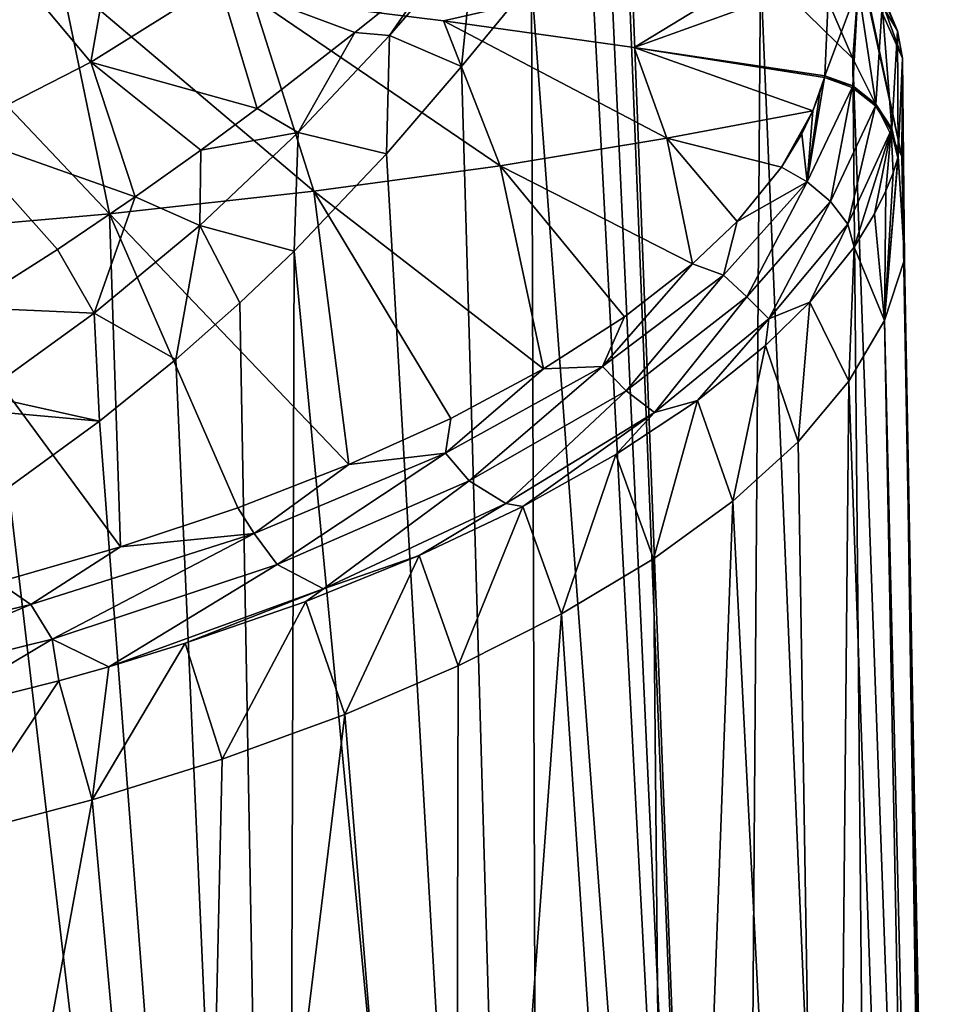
# Model space of a CAD drawing. Header units: millimetres. Extents: x -146 to 149, y -375 to 194.
# Tile 36 of 41: x 136 to 149, y 108 to 122. Entities that reach past the tile are written whole.
import ezdxf

# ---------------------------------------------------------------- set-up
doc = ezdxf.new("R2010")
doc.units = ezdxf.units.MM
doc.header["$LTSCALE"] = 309.490804
for name, color, linetype in [('17', 7, 'CONTINUOUS'), ('21', 7, 'CONTINUOUS'), ('23', 7, 'CONTINUOUS'), ('27', 7, 'CONTINUOUS'), ('40', 7, 'CONTINUOUS'), ('41', 7, 'CONTINUOUS'), ('71', 7, 'CONTINUOUS'), ('87', 7, 'CONTINUOUS'), ('88', 7, 'CONTINUOUS'), ('89', 7, 'CONTINUOUS')]:
    doc.layers.add(name, color=color, linetype=linetype)

msp = doc.modelspace()

# ---------------------------------------------------------------- linework, layer by layer
at = {"layer": '17', "color": 7, "linetype": 'CONTINUOUS', "true_color": 0xa2afbf}
for points in [[(144.311, 123.747, 28.986), (144.066, 123.51, 29.375), (145.94, 82.763, 22.612), (144.311, 123.747, 28.986)], [(144.358, 123.754, 28.907), (144.311, 123.747, 28.986), (145.94, 82.763, 22.612), (144.358, 123.754, 28.907)], [(146.226, 122.573, 24.977), (144.358, 123.754, 28.907), (145.94, 82.763, 22.612), (146.226, 122.573, 24.977)], [(144.066, 123.51, 29.375), (143.806, 123.279, 29.773), (145.94, 82.763, 22.612), (144.066, 123.51, 29.375)], [(143.806, 123.279, 29.773), (142.99, 122.385, 30.911), (145.94, 82.763, 22.612), (143.806, 123.279, 29.773)], [(147.879, 83.37, 17.668), (146.226, 122.573, 24.977), (145.94, 82.763, 22.612), (147.879, 83.37, 17.668)], [(147.534, 121.29, 20.735), (146.226, 122.573, 24.977), (147.879, 83.37, 17.668), (147.534, 121.29, 20.735)], [(142.99, 122.385, 30.911), (141.998, 121.178, 32.116), (143.119, 82.21, 27.119), (142.99, 122.385, 30.911)], [(145.94, 82.763, 22.612), (142.99, 122.385, 30.911), (143.119, 82.21, 27.119), (145.94, 82.763, 22.612)], [(148.224, 119.905, 16.294), (147.534, 121.29, 20.735), (148.871, 84.01, 12.454), (148.224, 119.905, 16.294)], [(148.871, 84.01, 12.454), (147.534, 121.29, 20.735), (147.879, 83.37, 17.668), (148.871, 84.01, 12.454)], [(141.998, 121.178, 32.116), (140.937, 119.946, 33.246), (143.119, 82.21, 27.119), (141.998, 121.178, 32.116)], [(140.937, 119.946, 33.246), (139.631, 118.57, 34.468), (143.119, 82.21, 27.119), (140.937, 119.946, 33.246)], [(148.263, 118.452, 11.751), (148.224, 119.905, 16.294), (148.882, 84.662, 7.146), (148.263, 118.452, 11.751)], [(148.882, 84.662, 7.146), (148.224, 119.905, 16.294), (148.871, 84.01, 12.454), (148.882, 84.662, 7.146)], [(139.631, 118.57, 34.468), (138.865, 117.837, 35.111), (139.514, 81.729, 31.035), (139.631, 118.57, 34.468)], [(143.119, 82.21, 27.119), (139.631, 118.57, 34.468), (139.514, 81.729, 31.035), (143.119, 82.21, 27.119)], [(147.98, 117.591, 9.116), (148.263, 118.452, 11.751), (148.759, 84.903, 6.067), (147.98, 117.591, 9.116)], [(148.759, 84.903, 6.067), (148.263, 118.452, 11.751), (148.882, 84.662, 7.146), (148.759, 84.903, 6.067)], [(138.865, 117.837, 35.111), (137.962, 117.038, 35.81), (139.514, 81.729, 31.035), (138.865, 117.837, 35.111)], [(147.477, 116.73, 6.522), (147.98, 117.591, 9.116), (148.593, 85.357, 5.039), (147.477, 116.73, 6.522)], [(148.593, 85.357, 5.039), (147.98, 117.591, 9.116), (148.759, 84.903, 6.067), (148.593, 85.357, 5.039)], [(137.962, 117.038, 35.81), (136.882, 116.165, 36.572), (139.514, 81.729, 31.035), (137.962, 117.038, 35.81)], [(146.759, 115.876, 3.99), (147.477, 116.73, 6.522), (147.205, 88.082, 0.226), (146.759, 115.876, 3.99)], [(147.205, 88.082, 0.226), (147.477, 116.73, 6.522), (148.593, 85.357, 5.039), (147.205, 88.082, 0.226)], [(136.882, 116.165, 36.572), (135.592, 115.232, 37.386), (139.514, 81.729, 31.035), (136.882, 116.165, 36.572)], [(145.833, 115.036, 1.54), (146.759, 115.876, 3.99), (147.205, 88.082, 0.226), (145.833, 115.036, 1.54)], [(139.514, 81.729, 31.035), (135.592, 115.232, 37.386), (135.246, 81.337, 34.227), (139.514, 81.729, 31.035)], [(144.713, 114.223, -0.8), (145.833, 115.036, 1.54), (144.937, 90.603, -4.232), (144.713, 114.223, -0.8)], [(144.937, 90.603, -4.232), (145.833, 115.036, 1.54), (147.205, 88.082, 0.226), (144.937, 90.603, -4.232)], [(143.414, 113.445, -3.012), (144.713, 114.223, -0.8), (144.937, 90.603, -4.232), (143.414, 113.445, -3.012)], [(141.953, 112.709, -5.076), (143.414, 113.445, -3.012), (141.903, 92.836, -8.18), (141.953, 112.709, -5.076)], [(141.903, 92.836, -8.18), (143.414, 113.445, -3.012), (144.937, 90.603, -4.232), (141.903, 92.836, -8.18)], [(140.348, 112.022, -6.981), (141.953, 112.709, -5.076), (141.903, 92.836, -8.18), (140.348, 112.022, -6.981)], [(138.616, 111.39, -8.716), (140.348, 112.022, -6.981), (138.238, 94.719, -11.508), (138.616, 111.39, -8.716)], [(138.238, 94.719, -11.508), (140.348, 112.022, -6.981), (141.903, 92.836, -8.18), (138.238, 94.719, -11.508)], [(136.776, 110.818, -10.272), (138.616, 111.39, -8.716), (138.238, 94.719, -11.508), (136.776, 110.818, -10.272)], [(134.849, 110.31, -11.644), (136.776, 110.818, -10.272), (134.084, 96.21, -14.145), (134.849, 110.31, -11.644)], [(134.084, 96.21, -14.145), (136.776, 110.818, -10.272), (138.238, 94.719, -11.508), (134.084, 96.21, -14.145)]]:
    msp.add_3dface(points, dxfattribs=at)
at = {"layer": '21', "color": 7, "linetype": 'CONTINUOUS', "true_color": 0xa2afbf}
for points in [[(139.039, 122.161, 10.562), (147.034, 123.026, 17.162), (141.743, 121.826, 10.671), (139.039, 122.161, 10.562)], [(141.743, 121.826, 10.671), (147.034, 123.026, 17.162), (144.441, 121.447, 10.794), (141.743, 121.826, 10.671)], [(144.441, 121.447, 10.794), (147.034, 123.026, 17.162), (147.195, 122.441, 15.322), (144.441, 121.447, 10.794)], [(147.137, 121.048, 11.005), (144.441, 121.447, 10.794), (147.195, 122.441, 15.322), (147.137, 121.048, 11.005)], [(147.13, 121.024, 10.931), (144.441, 121.447, 10.794), (147.137, 121.048, 11.005), (147.13, 121.024, 10.931)]]:
    msp.add_3dface(points, dxfattribs=at)
at = {"layer": '23', "color": 7, "linetype": 'CONTINUOUS', "true_color": 0xa2afbf}
for points in [[(133.613, 122.697, 10.388), (136.329, 122.451, 10.468), (137.02, 119.096, 1.668), (133.613, 122.697, 10.388)], [(133.908, 118.824, 0.188), (133.613, 122.697, 10.388), (137.02, 119.096, 1.668), (133.908, 118.824, 0.188)], [(136.329, 122.451, 10.468), (139.039, 122.161, 10.562), (139.91, 119.416, 3.395), (136.329, 122.451, 10.468)], [(137.02, 119.096, 1.668), (136.329, 122.451, 10.468), (139.91, 119.416, 3.395), (137.02, 119.096, 1.668)], [(139.039, 122.161, 10.562), (141.743, 121.826, 10.671), (142.544, 119.776, 5.324), (139.039, 122.161, 10.562)], [(139.91, 119.416, 3.395), (139.039, 122.161, 10.562), (142.544, 119.776, 5.324), (139.91, 119.416, 3.395)], [(141.743, 121.826, 10.671), (144.441, 121.447, 10.794), (144.902, 120.168, 7.404), (141.743, 121.826, 10.671)], [(142.544, 119.776, 5.324), (141.743, 121.826, 10.671), (144.902, 120.168, 7.404), (142.544, 119.776, 5.324)], [(144.441, 121.447, 10.794), (147.13, 121.024, 10.931), (146.967, 120.553, 9.492), (144.441, 121.447, 10.794)], [(144.902, 120.168, 7.404), (144.441, 121.447, 10.794), (146.967, 120.553, 9.492), (144.902, 120.168, 7.404)], [(146.967, 120.553, 9.492), (147.13, 121.024, 10.931), (147.065, 120.809, 10.274), (146.967, 120.553, 9.492)], [(144.902, 120.168, 7.404), (146.967, 120.553, 9.492), (146.522, 119.755, 7.078), (144.902, 120.168, 7.404)], [(146.522, 119.755, 7.078), (146.967, 120.553, 9.492), (146.81, 120.226, 8.499), (146.522, 119.755, 7.078)], [(142.544, 119.776, 5.324), (144.902, 120.168, 7.404), (145.267, 118.388, 3.014), (142.544, 119.776, 5.324)], [(145.267, 118.388, 3.014), (144.902, 120.168, 7.404), (145.895, 118.987, 4.785), (145.267, 118.388, 3.014)], [(145.895, 118.987, 4.785), (144.902, 120.168, 7.404), (146.522, 119.755, 7.078), (145.895, 118.987, 4.785)], [(139.91, 119.416, 3.395), (142.544, 119.776, 5.324), (143.156, 116.906, -1.293), (139.91, 119.416, 3.395)], [(143.156, 116.906, -1.293), (142.544, 119.776, 5.324), (144.305, 117.639, 0.825), (143.156, 116.906, -1.293)], [(144.305, 117.639, 0.825), (142.544, 119.776, 5.324), (145.267, 118.388, 3.014), (144.305, 117.639, 0.825)], [(137.02, 119.096, 1.668), (139.91, 119.416, 3.395), (140.407, 115.553, -5.136), (137.02, 119.096, 1.668)], [(140.407, 115.553, -5.136), (139.91, 119.416, 3.395), (141.849, 116.207, -3.288), (140.407, 115.553, -5.136)], [(141.849, 116.207, -3.288), (139.91, 119.416, 3.395), (143.156, 116.906, -1.293), (141.849, 116.207, -3.288)], [(133.908, 118.824, 0.188), (137.02, 119.096, 1.668), (137.178, 114.389, -8.375), (133.908, 118.824, 0.188)], [(137.178, 114.389, -8.375), (137.02, 119.096, 1.668), (138.837, 114.942, -6.842), (137.178, 114.389, -8.375)], [(138.837, 114.942, -6.842), (137.02, 119.096, 1.668), (140.407, 115.553, -5.136), (138.837, 114.942, -6.842)], [(135.45, 113.894, -9.732), (133.908, 118.824, 0.188), (137.178, 114.389, -8.375), (135.45, 113.894, -9.732)]]:
    msp.add_3dface(points, dxfattribs=at)
at = {"layer": '27', "color": 7, "linetype": 'CONTINUOUS', "true_color": 0xa2afbf}
for points in [[(135.497, 122.754, 42.955), (136.76, 121.242, 39.47), (137.201, 123.75, 41.736), (135.497, 122.754, 42.955)], [(136.76, 121.242, 39.47), (138.572, 122.375, 37.86), (137.201, 123.75, 41.736), (136.76, 121.242, 39.47)], [(134.812, 120.246, 40.885), (136.76, 121.242, 39.47), (135.497, 122.754, 42.955), (134.812, 120.246, 40.885)], [(140.49, 121.657, 34.326), (141.64, 122.579, 32.993), (138.572, 122.375, 37.86), (140.49, 121.657, 34.326)], [(136.76, 121.242, 39.47), (139.109, 120.587, 35.707), (138.572, 122.375, 37.86), (136.76, 121.242, 39.47)], [(139.109, 120.587, 35.707), (140.49, 121.657, 34.326), (138.572, 122.375, 37.86), (139.109, 120.587, 35.707)], [(134.812, 120.246, 40.885), (137.387, 119.336, 37.145), (136.76, 121.242, 39.47), (134.812, 120.246, 40.885)], [(138.314, 119.997, 36.407), (139.109, 120.587, 35.707), (136.76, 121.242, 39.47), (138.314, 119.997, 36.407)], [(137.387, 119.336, 37.145), (138.314, 119.997, 36.407), (136.76, 121.242, 39.47), (137.387, 119.336, 37.145)], [(134.994, 117.773, 38.716), (136.289, 118.592, 37.92), (134.812, 120.246, 40.885), (134.994, 117.773, 38.716)], [(136.289, 118.592, 37.92), (137.387, 119.336, 37.145), (134.812, 120.246, 40.885), (136.289, 118.592, 37.92)]]:
    msp.add_3dface(points, dxfattribs=at)
at = {"layer": '40', "color": 7, "linetype": 'CONTINUOUS', "true_color": 0xa2afbf}
for points in [[(146.226, 122.573, 24.977), (147.534, 121.29, 20.735), (146.425, 123.858, 24.538), (146.226, 122.573, 24.977)], [(146.425, 123.858, 24.538), (147.534, 121.29, 20.735), (147.629, 122.631, 20.334), (146.425, 123.858, 24.538)], [(147.534, 121.29, 20.735), (148.224, 119.905, 16.294), (147.629, 122.631, 20.334), (147.534, 121.29, 20.735)], [(147.629, 122.631, 20.334), (148.224, 119.905, 16.294), (147.656, 122.593, 20.205), (147.629, 122.631, 20.334)], [(147.656, 122.593, 20.205), (148.224, 119.905, 16.294), (148.234, 121.295, 15.846), (147.656, 122.593, 20.205)], [(148.263, 118.452, 11.751), (148.175, 119.91, 11.287), (148.234, 121.295, 15.846), (148.263, 118.452, 11.751)], [(148.224, 119.905, 16.294), (148.263, 118.452, 11.751), (148.234, 121.295, 15.846), (148.224, 119.905, 16.294)]]:
    msp.add_3dface(points, dxfattribs=at)
at = {"layer": '41', "color": 7, "linetype": 'CONTINUOUS', "true_color": 0xa2afbf}
for points in [[(148.263, 118.452, 11.751), (147.98, 117.591, 9.116), (148.175, 119.91, 11.287), (148.263, 118.452, 11.751)], [(148.175, 119.91, 11.287), (147.98, 117.591, 9.116), (148.168, 119.886, 11.21), (148.175, 119.91, 11.287)], [(148.168, 119.886, 11.21), (147.98, 117.591, 9.116), (148.1, 119.676, 10.53), (148.168, 119.886, 11.21)], [(148.1, 119.676, 10.53), (147.98, 117.591, 9.116), (147.999, 119.424, 9.722), (148.1, 119.676, 10.53)], [(147.999, 119.424, 9.722), (147.98, 117.591, 9.116), (147.84, 119.099, 8.695), (147.999, 119.424, 9.722)], [(147.84, 119.099, 8.695), (147.98, 117.591, 9.116), (147.551, 118.628, 7.227), (147.84, 119.099, 8.695)], [(147.551, 118.628, 7.227), (147.477, 116.73, 6.522), (146.925, 117.85, 4.855), (147.551, 118.628, 7.227)], [(147.98, 117.591, 9.116), (147.477, 116.73, 6.522), (147.551, 118.628, 7.227), (147.98, 117.591, 9.116)], [(146.925, 117.85, 4.855), (146.759, 115.876, 3.99), (146.298, 117.236, 3.02), (146.925, 117.85, 4.855)], [(147.477, 116.73, 6.522), (146.759, 115.876, 3.99), (146.925, 117.85, 4.855), (147.477, 116.73, 6.522)], [(146.298, 117.236, 3.02), (145.833, 115.036, 1.54), (145.336, 116.461, 0.748), (146.298, 117.236, 3.02)], [(146.759, 115.876, 3.99), (145.833, 115.036, 1.54), (146.298, 117.236, 3.02), (146.759, 115.876, 3.99)], [(145.336, 116.461, 0.748), (144.713, 114.223, -0.8), (144.183, 115.695, -1.458), (145.336, 116.461, 0.748)], [(145.833, 115.036, 1.54), (144.713, 114.223, -0.8), (145.336, 116.461, 0.748), (145.833, 115.036, 1.54)], [(144.183, 115.695, -1.458), (143.414, 113.445, -3.012), (142.865, 114.96, -3.545), (144.183, 115.695, -1.458)], [(144.713, 114.223, -0.8), (143.414, 113.445, -3.012), (144.183, 115.695, -1.458), (144.713, 114.223, -0.8)], [(142.865, 114.96, -3.545), (141.953, 112.709, -5.076), (141.401, 114.268, -5.488), (142.865, 114.96, -3.545)], [(143.414, 113.445, -3.012), (141.953, 112.709, -5.076), (142.865, 114.96, -3.545), (143.414, 113.445, -3.012)], [(141.401, 114.268, -5.488), (140.348, 112.022, -6.981), (139.798, 113.619, -7.288), (141.401, 114.268, -5.488)], [(141.953, 112.709, -5.076), (140.348, 112.022, -6.981), (141.401, 114.268, -5.488), (141.953, 112.709, -5.076)], [(139.798, 113.619, -7.288), (138.616, 111.39, -8.716), (138.093, 113.028, -8.915), (139.798, 113.619, -7.288)], [(140.348, 112.022, -6.981), (138.616, 111.39, -8.716), (139.798, 113.619, -7.288), (140.348, 112.022, -6.981)], [(138.616, 111.39, -8.716), (136.776, 110.818, -10.272), (138.093, 113.028, -8.915), (138.616, 111.39, -8.716)], [(138.093, 113.028, -8.915), (136.776, 110.818, -10.272), (137.012, 112.697, -9.819), (138.093, 113.028, -8.915)], [(137.012, 112.697, -9.819), (136.776, 110.818, -10.272), (136.305, 112.498, -10.362), (137.012, 112.697, -9.819)], [(136.305, 112.498, -10.362), (134.849, 110.31, -11.644), (134.432, 112.029, -11.642), (136.305, 112.498, -10.362)], [(136.776, 110.818, -10.272), (134.849, 110.31, -11.644), (136.305, 112.498, -10.362), (136.776, 110.818, -10.272)]]:
    msp.add_3dface(points, dxfattribs=at)
at = {"layer": '71', "color": 7, "linetype": 'CONTINUOUS', "true_color": 0xa2afbf}
for points in [[(141.998, 121.178, 32.116), (142.186, 123.013, 32.293), (140.979, 121.615, 33.582), (141.998, 121.178, 32.116)], [(142.186, 123.013, 32.293), (141.64, 122.579, 32.993), (140.979, 121.615, 33.582), (142.186, 123.013, 32.293)], [(141.998, 121.178, 32.116), (142.99, 122.385, 30.911), (142.186, 123.013, 32.293), (141.998, 121.178, 32.116)], [(141.64, 122.579, 32.993), (140.49, 121.657, 34.326), (140.979, 121.615, 33.582), (141.64, 122.579, 32.993)], [(140.49, 121.657, 34.326), (139.109, 120.587, 35.707), (139.689, 120.247, 34.783), (140.49, 121.657, 34.326)], [(140.49, 121.657, 34.326), (139.689, 120.247, 34.783), (140.979, 121.615, 33.582), (140.49, 121.657, 34.326)], [(139.689, 120.247, 34.783), (140.937, 119.946, 33.246), (140.979, 121.615, 33.582), (139.689, 120.247, 34.783)], [(140.937, 119.946, 33.246), (141.998, 121.178, 32.116), (140.979, 121.615, 33.582), (140.937, 119.946, 33.246)], [(139.109, 120.587, 35.707), (138.314, 119.997, 36.407), (139.689, 120.247, 34.783), (139.109, 120.587, 35.707)], [(138.299, 118.933, 35.91), (139.631, 118.57, 34.468), (139.689, 120.247, 34.783), (138.299, 118.933, 35.91)], [(138.314, 119.997, 36.407), (138.299, 118.933, 35.91), (139.689, 120.247, 34.783), (138.314, 119.997, 36.407)], [(139.631, 118.57, 34.468), (140.937, 119.946, 33.246), (139.689, 120.247, 34.783), (139.631, 118.57, 34.468)], [(138.314, 119.997, 36.407), (137.387, 119.336, 37.145), (138.299, 118.933, 35.91), (138.314, 119.997, 36.407)], [(137.387, 119.336, 37.145), (136.289, 118.592, 37.92), (136.806, 117.693, 36.965), (137.387, 119.336, 37.145)], [(137.387, 119.336, 37.145), (136.806, 117.693, 36.965), (138.299, 118.933, 35.91), (137.387, 119.336, 37.145)], [(136.806, 117.693, 36.965), (137.962, 117.038, 35.81), (138.299, 118.933, 35.91), (136.806, 117.693, 36.965)], [(137.962, 117.038, 35.81), (138.865, 117.837, 35.111), (138.299, 118.933, 35.91), (137.962, 117.038, 35.81)], [(138.865, 117.837, 35.111), (139.631, 118.57, 34.468), (138.299, 118.933, 35.91), (138.865, 117.837, 35.111)], [(136.289, 118.592, 37.92), (134.994, 117.773, 38.716), (136.806, 117.693, 36.965), (136.289, 118.592, 37.92)], [(134.994, 117.773, 38.716), (135.207, 116.539, 37.943), (136.806, 117.693, 36.965), (134.994, 117.773, 38.716)], [(135.207, 116.539, 37.943), (136.882, 116.165, 36.572), (136.806, 117.693, 36.965), (135.207, 116.539, 37.943)], [(136.882, 116.165, 36.572), (137.962, 117.038, 35.81), (136.806, 117.693, 36.965), (136.882, 116.165, 36.572)], [(136.882, 116.165, 36.572), (135.207, 116.539, 37.943), (135.262, 116.315, 37.829), (136.882, 116.165, 36.572)], [(135.592, 115.232, 37.386), (136.882, 116.165, 36.572), (135.262, 116.315, 37.829), (135.592, 115.232, 37.386)]]:
    msp.add_3dface(points, dxfattribs=at)
at = {"layer": '87', "color": 7, "linetype": 'CONTINUOUS', "true_color": 0xa2afbf}
for points in [[(148.165, 121.681, 15.62), (147.946, 122.041, 15.493), (147.397, 123.399, 19.898), (148.165, 121.681, 15.62)], [(147.604, 123.024, 20.059), (148.165, 121.681, 15.62), (147.397, 123.399, 19.898), (147.604, 123.024, 20.059)], [(147.656, 122.593, 20.205), (148.234, 121.295, 15.846), (147.604, 123.024, 20.059), (147.656, 122.593, 20.205)], [(148.234, 121.295, 15.846), (148.165, 121.681, 15.62), (147.604, 123.024, 20.059), (148.234, 121.295, 15.846)], [(147.137, 121.048, 11.005), (147.195, 122.441, 15.322), (147.609, 122.305, 15.389), (147.137, 121.048, 11.005)], [(147.137, 121.048, 11.005), (147.609, 122.305, 15.389), (147.532, 120.905, 11.018), (147.137, 121.048, 11.005)], [(147.532, 120.905, 11.018), (147.609, 122.305, 15.389), (147.859, 120.646, 11.074), (147.532, 120.905, 11.018)], [(147.609, 122.305, 15.389), (147.946, 122.041, 15.493), (147.859, 120.646, 11.074), (147.609, 122.305, 15.389)], [(147.859, 120.646, 11.074), (147.946, 122.041, 15.493), (148.081, 120.302, 11.167), (147.859, 120.646, 11.074)], [(147.946, 122.041, 15.493), (148.165, 121.681, 15.62), (148.081, 120.302, 11.167), (147.946, 122.041, 15.493)], [(148.165, 121.681, 15.62), (148.175, 119.91, 11.287), (148.081, 120.302, 11.167), (148.165, 121.681, 15.62)], [(148.234, 121.295, 15.846), (148.175, 119.91, 11.287), (148.165, 121.681, 15.62), (148.234, 121.295, 15.846)]]:
    msp.add_3dface(points, dxfattribs=at)
at = {"layer": '88', "color": 7, "linetype": 'CONTINUOUS', "true_color": 0xa2afbf}
for points in [[(147.13, 121.024, 10.931), (147.137, 121.048, 11.005), (147.532, 120.905, 11.018), (147.13, 121.024, 10.931)], [(147.13, 121.024, 10.931), (147.532, 120.905, 11.018), (147.524, 120.881, 10.943), (147.13, 121.024, 10.931)], [(147.524, 120.881, 10.943), (147.532, 120.905, 11.018), (147.851, 120.622, 10.998), (147.524, 120.881, 10.943)], [(147.532, 120.905, 11.018), (147.859, 120.646, 11.074), (147.851, 120.622, 10.998), (147.532, 120.905, 11.018)], [(147.851, 120.622, 10.998), (147.859, 120.646, 11.074), (148.074, 120.278, 11.09), (147.851, 120.622, 10.998)], [(147.859, 120.646, 11.074), (148.081, 120.302, 11.167), (148.074, 120.278, 11.09), (147.859, 120.646, 11.074)], [(148.081, 120.302, 11.167), (148.168, 119.886, 11.21), (148.074, 120.278, 11.09), (148.081, 120.302, 11.167)], [(148.175, 119.91, 11.287), (148.168, 119.886, 11.21), (148.081, 120.302, 11.167), (148.175, 119.91, 11.287)]]:
    msp.add_3dface(points, dxfattribs=at)
at = {"layer": '89', "color": 7, "linetype": 'CONTINUOUS', "true_color": 0xa2afbf}
for points in [[(147.065, 120.809, 10.274), (147.13, 121.024, 10.931), (146.888, 119.55, 6.921), (147.065, 120.809, 10.274)], [(147.13, 121.024, 10.931), (147.524, 120.881, 10.943), (146.888, 119.55, 6.921), (147.13, 121.024, 10.931)], [(147.524, 120.881, 10.943), (147.214, 119.272, 6.939), (146.888, 119.55, 6.921), (147.524, 120.881, 10.943)], [(146.967, 120.553, 9.492), (147.065, 120.809, 10.274), (146.888, 119.55, 6.921), (146.967, 120.553, 9.492)], [(147.524, 120.881, 10.943), (147.851, 120.622, 10.998), (147.214, 119.272, 6.939), (147.524, 120.881, 10.943)], [(146.81, 120.226, 8.499), (146.967, 120.553, 9.492), (146.888, 119.55, 6.921), (146.81, 120.226, 8.499)], [(147.851, 120.622, 10.998), (147.463, 118.953, 7.129), (147.214, 119.272, 6.939), (147.851, 120.622, 10.998)], [(147.851, 120.622, 10.998), (148.074, 120.278, 11.09), (147.463, 118.953, 7.129), (147.851, 120.622, 10.998)], [(146.522, 119.755, 7.078), (146.81, 120.226, 8.499), (146.888, 119.55, 6.921), (146.522, 119.755, 7.078)], [(148.074, 120.278, 11.09), (147.551, 118.628, 7.227), (147.463, 118.953, 7.129), (148.074, 120.278, 11.09)], [(147.84, 119.099, 8.695), (147.551, 118.628, 7.227), (148.074, 120.278, 11.09), (147.84, 119.099, 8.695)], [(147.999, 119.424, 9.722), (147.84, 119.099, 8.695), (148.074, 120.278, 11.09), (147.999, 119.424, 9.722)], [(148.1, 119.676, 10.53), (147.999, 119.424, 9.722), (148.074, 120.278, 11.09), (148.1, 119.676, 10.53)], [(148.168, 119.886, 11.21), (148.1, 119.676, 10.53), (148.074, 120.278, 11.09), (148.168, 119.886, 11.21)], [(145.895, 118.987, 4.785), (146.522, 119.755, 7.078), (146.888, 119.55, 6.921), (145.895, 118.987, 4.785)], [(145.895, 118.987, 4.785), (146.888, 119.55, 6.921), (145.703, 118.229, 3.021), (145.895, 118.987, 4.785)], [(146.888, 119.55, 6.921), (146.034, 117.922, 3.002), (145.703, 118.229, 3.021), (146.888, 119.55, 6.921)], [(147.214, 119.272, 6.939), (146.034, 117.922, 3.002), (146.888, 119.55, 6.921), (147.214, 119.272, 6.939)], [(147.214, 119.272, 6.939), (146.344, 117.614, 3.282), (146.034, 117.922, 3.002), (147.214, 119.272, 6.939)], [(147.463, 118.953, 7.129), (146.344, 117.614, 3.282), (147.214, 119.272, 6.939), (147.463, 118.953, 7.129)], [(145.267, 118.388, 3.014), (145.895, 118.987, 4.785), (145.703, 118.229, 3.021), (145.267, 118.388, 3.014)], [(146.925, 117.85, 4.855), (146.344, 117.614, 3.282), (147.463, 118.953, 7.129), (146.925, 117.85, 4.855)], [(147.551, 118.628, 7.227), (146.925, 117.85, 4.855), (147.463, 118.953, 7.129), (147.551, 118.628, 7.227)], [(144.305, 117.639, 0.825), (145.267, 118.388, 3.014), (143.991, 116.941, -0.69), (144.305, 117.639, 0.825)], [(145.267, 118.388, 3.014), (145.703, 118.229, 3.021), (143.991, 116.941, -0.69), (145.267, 118.388, 3.014)], [(145.703, 118.229, 3.021), (144.326, 116.597, -0.751), (143.991, 116.941, -0.69), (145.703, 118.229, 3.021)], [(146.034, 117.922, 3.002), (144.326, 116.597, -0.751), (145.703, 118.229, 3.021), (146.034, 117.922, 3.002)], [(146.034, 117.922, 3.002), (144.728, 116.29, -0.396), (144.326, 116.597, -0.751), (146.034, 117.922, 3.002)], [(146.344, 117.614, 3.282), (144.728, 116.29, -0.396), (146.034, 117.922, 3.002), (146.344, 117.614, 3.282)], [(146.925, 117.85, 4.855), (146.298, 117.236, 3.02), (146.344, 117.614, 3.282), (146.925, 117.85, 4.855)], [(143.156, 116.906, -1.293), (144.305, 117.639, 0.825), (143.991, 116.941, -0.69), (143.156, 116.906, -1.293)], [(145.336, 116.461, 0.748), (144.728, 116.29, -0.396), (146.344, 117.614, 3.282), (145.336, 116.461, 0.748)], [(146.298, 117.236, 3.02), (145.336, 116.461, 0.748), (146.344, 117.614, 3.282), (146.298, 117.236, 3.02)], [(143.156, 116.906, -1.293), (143.991, 116.941, -0.69), (141.771, 115.715, -4.146), (143.156, 116.906, -1.293)], [(143.991, 116.941, -0.69), (142.106, 115.326, -4.255), (141.771, 115.715, -4.146), (143.991, 116.941, -0.69)], [(141.849, 116.207, -3.288), (143.156, 116.906, -1.293), (141.771, 115.715, -4.146), (141.849, 116.207, -3.288)], [(144.326, 116.597, -0.751), (142.106, 115.326, -4.255), (143.991, 116.941, -0.69), (144.326, 116.597, -0.751)], [(144.326, 116.597, -0.751), (142.625, 115.006, -3.848), (142.106, 115.326, -4.255), (144.326, 116.597, -0.751)], [(144.728, 116.29, -0.396), (142.625, 115.006, -3.848), (144.326, 116.597, -0.751), (144.728, 116.29, -0.396)], [(145.336, 116.461, 0.748), (144.183, 115.695, -1.458), (144.728, 116.29, -0.396), (145.336, 116.461, 0.748)], [(140.407, 115.553, -5.136), (141.849, 116.207, -3.288), (141.771, 115.715, -4.146), (140.407, 115.553, -5.136)], [(142.865, 114.96, -3.545), (142.625, 115.006, -3.848), (144.728, 116.29, -0.396), (142.865, 114.96, -3.545)], [(144.183, 115.695, -1.458), (142.865, 114.96, -3.545), (144.728, 116.29, -0.396), (144.183, 115.695, -1.458)], [(140.407, 115.553, -5.136), (141.771, 115.715, -4.146), (139.067, 114.581, -7.278), (140.407, 115.553, -5.136)], [(141.771, 115.715, -4.146), (139.393, 114.144, -7.438), (139.067, 114.581, -7.278), (141.771, 115.715, -4.146)], [(142.106, 115.326, -4.255), (139.393, 114.144, -7.438), (141.771, 115.715, -4.146), (142.106, 115.326, -4.255)], [(138.837, 114.942, -6.842), (140.407, 115.553, -5.136), (139.067, 114.581, -7.278), (138.837, 114.942, -6.842)], [(142.106, 115.326, -4.255), (140.049, 113.797, -7.01), (139.393, 114.144, -7.438), (142.106, 115.326, -4.255)], [(142.625, 115.006, -3.848), (140.049, 113.797, -7.01), (142.106, 115.326, -4.255), (142.625, 115.006, -3.848)], [(137.178, 114.389, -8.375), (138.837, 114.942, -6.842), (139.067, 114.581, -7.278), (137.178, 114.389, -8.375)], [(141.401, 114.268, -5.488), (140.049, 113.797, -7.01), (142.625, 115.006, -3.848), (141.401, 114.268, -5.488)], [(142.865, 114.96, -3.545), (141.401, 114.268, -5.488), (142.625, 115.006, -3.848), (142.865, 114.96, -3.545)], [(137.178, 114.389, -8.375), (139.067, 114.581, -7.278), (135.912, 113.575, -10.008), (137.178, 114.389, -8.375)], [(139.067, 114.581, -7.278), (136.211, 113.087, -10.224), (135.912, 113.575, -10.008), (139.067, 114.581, -7.278)], [(139.393, 114.144, -7.438), (136.211, 113.087, -10.224), (139.067, 114.581, -7.278), (139.393, 114.144, -7.438)], [(135.45, 113.894, -9.732), (137.178, 114.389, -8.375), (135.912, 113.575, -10.008), (135.45, 113.894, -9.732)], [(141.401, 114.268, -5.488), (139.798, 113.619, -7.288), (140.049, 113.797, -7.01), (141.401, 114.268, -5.488)], [(139.393, 114.144, -7.438), (137.012, 112.697, -9.819), (136.211, 113.087, -10.224), (139.393, 114.144, -7.438)], [(140.049, 113.797, -7.01), (137.012, 112.697, -9.819), (139.393, 114.144, -7.438), (140.049, 113.797, -7.01)], [(135.45, 113.894, -9.732), (135.912, 113.575, -10.008), (132.347, 112.733, -12.253), (135.45, 113.894, -9.732)], [(138.093, 113.028, -8.915), (137.012, 112.697, -9.819), (140.049, 113.797, -7.01), (138.093, 113.028, -8.915)], [(139.798, 113.619, -7.288), (138.093, 113.028, -8.915), (140.049, 113.797, -7.01), (139.798, 113.619, -7.288)], [(135.912, 113.575, -10.008), (132.601, 112.198, -12.525), (132.347, 112.733, -12.253), (135.912, 113.575, -10.008)], [(136.211, 113.087, -10.224), (132.601, 112.198, -12.525), (135.912, 113.575, -10.008), (136.211, 113.087, -10.224)], [(136.211, 113.087, -10.224), (134.432, 112.029, -11.642), (132.601, 112.198, -12.525), (136.211, 113.087, -10.224)], [(136.305, 112.498, -10.362), (134.432, 112.029, -11.642), (136.211, 113.087, -10.224), (136.305, 112.498, -10.362)], [(137.012, 112.697, -9.819), (136.305, 112.498, -10.362), (136.211, 113.087, -10.224), (137.012, 112.697, -9.819)]]:
    msp.add_3dface(points, dxfattribs=at)

doc.saveas('drawing.dxf')
